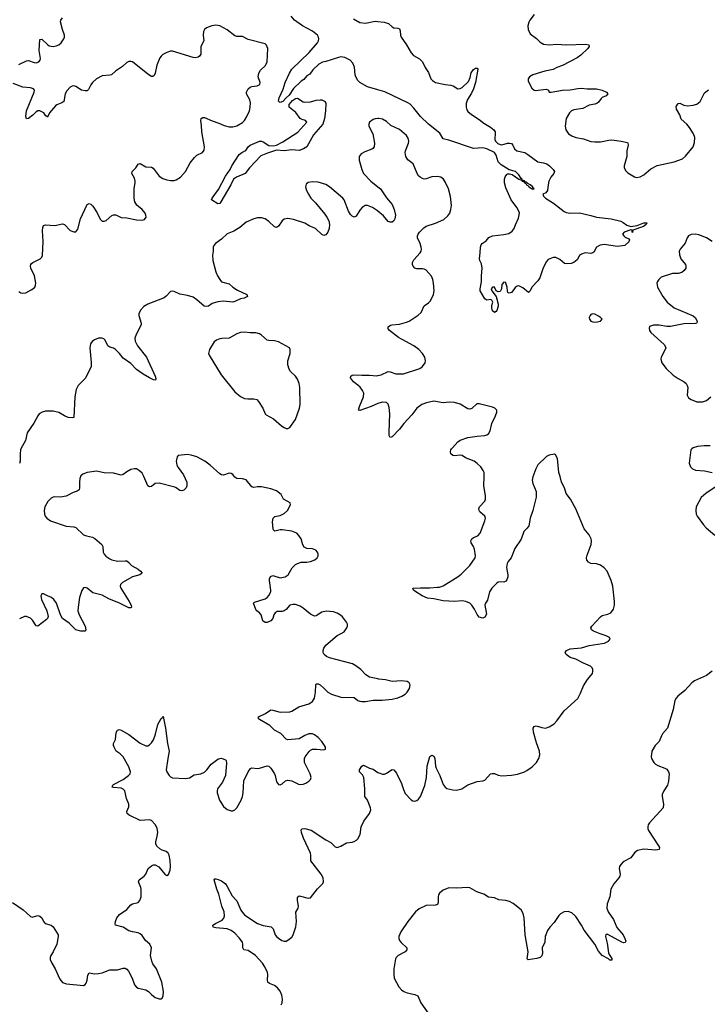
# Model space of a CAD drawing. Header units: inches. Extents: x 1308439 to 1441336, y 959892 to 1036309.
# Tile 122 of 167: x 1406218 to 1413479, y 984135 to 994534. Entities that reach past the tile are written whole.
import ezdxf

# ---------------------------------------------------------------- set-up
doc = ezdxf.new("R2010")
doc.units = ezdxf.units.IN
doc.header["$MEASUREMENT"] = 0
for name, color, linetype in [('B4908', 7, 'Continuous'), ('B4909', 7, 'Continuous'), ('B4918', 7, 'Continuous'), ('B4919', 7, 'Continuous')]:
    doc.layers.add(name, color=color, linetype=linetype)

msp = doc.modelspace()

# ---------------------------------------------------------------- linework, layer by layer
at = {"layer": 'B4908', "color": 6}
for points, elevation in [([(1406231, 990000), (1406225, 989990), (1406221, 989950), (1406223, 989870), (1406215, 989845)], 2700), ([(1410000, 987571), (1409910, 987591), (1409874, 987614), (1409820, 987670), (1409768, 987710), (1409732, 987730), (1409490, 987796), (1409457, 987810), (1409432, 987830), (1409422, 987850), (1409422, 987870), (1409430, 987896), (1409451, 987929), (1409570, 988030), (1409613, 988050), (1409643, 988070), (1409674, 988110), (1409680, 988130), (1409679, 988150), (1409668, 988170), (1409627, 988227), (1409606, 988246), (1409570, 988267), (1409530, 988281), (1409454, 988286), (1409410, 988276), (1409350, 988239), (1409330, 988236), (1409290, 988255), (1409210, 988319), (1409179, 988339), (1409130, 988357), (1409102, 988358), (1409070, 988350), (1409030, 988305), (1409010, 988289), (1408990, 988284), (1408938, 988282), (1408914, 988270), (1408902, 988250), (1408890, 988210), (1408870, 988185), (1408830, 988168), (1408810, 988167), (1408786, 988186), (1408767, 988250), (1408751, 988271), (1408723, 988290), (1408710, 988305), (1408688, 988372), (1408697, 988383), (1408810, 988418), (1408830, 988430), (1408850, 988454), (1408869, 988490), (1408871, 988510), (1408856, 988610), (1408857, 988630), (1408866, 988654), (1408890, 988664), (1408970, 988638), (1409021, 988650), (1409052, 988670), (1409095, 988745), (1409130, 988781), (1409150, 988792), (1409190, 988805), (1409250, 988804), (1409290, 988810), (1409335, 988830), (1409360, 988850), (1409370, 988870), (1409370, 988890), (1409363, 988910), (1409346, 988930), (1409310, 988945), (1409250, 988948), (1409222, 988962), (1409207, 988987), (1409191, 989051), (1409167, 989087), (1409143, 989110), (1409091, 989131), (1408990, 989146), (1408970, 989146), (1408911, 989131), (1408900, 989140), (1408894, 989154), (1408887, 989230), (1408894, 989270), (1408912, 989288), (1408970, 989299), (1409010, 989317), (1409045, 989350), (1409079, 989410), (1409075, 989430), (1409004, 989470), (1408978, 989518), (1408930, 989557), (1408870, 989580), (1408770, 989601), (1408730, 989602), (1408690, 989594), (1408670, 989600), (1408610, 989674), (1408570, 989686), (1408510, 989689), (1408490, 989704), (1408470, 989730), (1408450, 989741), (1408430, 989744), (1408370, 989725), (1408350, 989727), (1408330, 989737), (1408230, 989829), (1408172, 989870), (1408090, 989916), (1408030, 989936), (1407990, 989942), (1407890, 989930), (1407882, 989918), (1407873, 989887), (1407870, 989870), (1407876, 989830), (1407890, 989804), (1407947, 989727), (1407982, 989650), (1407984, 989610), (1407975, 989590), (1407950, 989566), (1407930, 989557), (1407910, 989562), (1407871, 989591), (1407857, 989597), (1407690, 989640), (1407650, 989634), (1407610, 989603), (1407590, 989599), (1407570, 989612), (1407530, 989708), (1407510, 989744), (1407484, 989770), (1407450, 989789), (1407430, 989792), (1407390, 989783), (1407350, 989760), (1407312, 989730), (1407290, 989725), (1407210, 989746), (1407110, 989749), (1407030, 989766), (1406929, 989751), (1406886, 989734), (1406865, 989715), (1406854, 989690), (1406849, 989651), (1406850, 989590), (1406844, 989570), (1406826, 989554), (1406781, 989539), (1406710, 989501), (1406650, 989491), (1406586, 989494), (1406570, 989492), (1406550, 989481), (1406515, 989445), (1406482, 989390), (1406475, 989350), (1406479, 989310), (1406487, 989290), (1406503, 989270), (1406542, 989242), (1406710, 989186), (1406790, 989179), (1406810, 989172), (1406890, 989095), (1406922, 989082), (1406986, 989070), (1407010, 989056), (1407084, 988990), (1407094, 988970), (1407100, 988910), (1407110, 988890), (1407129, 988869), (1407170, 988840), (1407190, 988830), (1407250, 988814), (1407330, 988820), (1407350, 988818), (1407370, 988802), (1407399, 988770), (1407470, 988730), (1407495, 988710), (1407510, 988690), (1407500, 988680), (1407488, 988672), (1407410, 988650), (1407302, 988590), (1407282, 988570), (1407279, 988550), (1407285, 988530), (1407374, 988390), (1407394, 988350), (1407398, 988330), (1407390, 988321), (1407370, 988324), (1407272, 988372), (1407158, 988418), (1407090, 988457), (1406990, 988481), (1406930, 988530), (1406910, 988537), (1406890, 988532), (1406874, 988506), (1406848, 988430), (1406834, 988330), (1406833, 988290), (1406846, 988250), (1406909, 988130), (1406916, 988090), (1406904, 988076), (1406865, 988075), (1406810, 988090), (1406741, 988161), (1406670, 988210), (1406648, 988248), (1406605, 988370), (1406578, 988410), (1406553, 988430), (1406513, 988450), (1406470, 988469), (1406450, 988470), (1406441, 988450), (1406447, 988410), (1406504, 988290), (1406517, 988230), (1406510, 988210), (1406500, 988200), (1406410, 988128), (1406390, 988133), (1406352, 988192), (1406330, 988213), (1406290, 988231), (1406270, 988231), (1406215, 988205)], 2800), ([(1406140, 985210), (1406254, 985134), (1406330, 985064), (1406350, 985057), (1406410, 985072), (1406430, 985066), (1406450, 985047), (1406470, 985008), (1406487, 984987), (1406550, 984970), (1406570, 984954), (1406623, 984870), (1406625, 984850), (1406610, 984770), (1406572, 984690), (1406547, 984650), (1406540, 984630), (1406540, 984610), (1406556, 984570), (1406592, 984510), (1406640, 984400), (1406670, 984366), (1406711, 984351), (1406890, 984335), (1406910, 984344), (1406921, 984359), (1406931, 984390), (1406937, 984443), (1406950, 984468), (1407010, 984458), (1407050, 984461), (1407090, 984469), (1407170, 984498), (1407250, 984500), (1407310, 984517), (1407330, 984516), (1407350, 984506), (1407366, 984486), (1407406, 984410), (1407430, 984342), (1407450, 984316), (1407470, 984306), (1407550, 984289), (1407579, 984270), (1407610, 984237), (1407650, 984207), (1407690, 984194), (1407710, 984193), (1407721, 984199), (1407734, 984226), (1407737, 984270), (1407720, 984370), (1407661, 984510), (1407623, 984563), (1407612, 984590), (1407599, 984650), (1407608, 984730), (1407592, 984770), (1407547, 984810), (1407510, 984861), (1407490, 984880), (1407470, 984890), (1407410, 984900), (1407371, 984911), (1407310, 984951), (1407230, 984970), (1407225, 984985), (1407228, 985010), (1407243, 985050), (1407270, 985083), (1407350, 985137), (1407393, 985187), (1407410, 985197), (1407467, 985210), (1407488, 985232), (1407499, 985270), (1407502, 985350), (1407498, 985370), (1407474, 985430), (1407478, 985450), (1407532, 985488), (1407550, 985508), (1407574, 985570), (1407610, 985599), (1407630, 985609), (1407650, 985609), (1407687, 985587), (1407750, 985509), (1407770, 985494), (1407790, 985505), (1407807, 985553), (1407811, 985589), (1407807, 985653), (1407795, 985710), (1407787, 985730), (1407765, 985750), (1407723, 985763), (1407696, 985776), (1407666, 985806), (1407655, 985830), (1407655, 985850), (1407671, 985910), (1407676, 985950), (1407670, 985994), (1407650, 986035), (1407610, 986076), (1407590, 986084), (1407490, 986077), (1407372, 986132), (1407354, 986150), (1407349, 986170), (1407370, 986221), (1407369, 986250), (1407344, 986310), (1407327, 986390), (1407310, 986409), (1407290, 986418), (1407210, 986424), (1407194, 986430), (1407200, 986450), (1407210, 986458), (1407310, 986509), (1407366, 986550), (1407383, 986570), (1407389, 986590), (1407370, 986644), (1407309, 986749), (1407280, 986780), (1407235, 986810), (1407214, 986850), (1407209, 986870), (1407210, 986890), (1407229, 986931), (1407235, 987005), (1407250, 987030), (1407270, 987036), (1407290, 987031), (1407370, 986983), (1407490, 986892), (1407550, 986866), (1407570, 986865), (1407590, 986875), (1407610, 986895), (1407630, 986927), (1407653, 986987), (1407677, 987090), (1407710, 987152), (1407721, 987159), (1407730, 987175), (1407734, 987174), (1407758, 987050), (1407778, 986890), (1407797, 986810), (1407781, 986730), (1407766, 986610), (1407771, 986590), (1407796, 986550), (1407810, 986536), (1407830, 986527), (1407970, 986520), (1408010, 986527), (1408061, 986559), (1408130, 986568), (1408170, 986588), (1408193, 986610), (1408239, 986670), (1408310, 986723), (1408330, 986732), (1408350, 986733), (1408390, 986718), (1408397, 986710), (1408402, 986682), (1408391, 986550), (1408360, 986480), (1408308, 986410), (1408302, 986390), (1408302, 986370), (1408329, 986290), (1408370, 986224), (1408410, 986191), (1408450, 986179), (1408470, 986179), (1408490, 986189), (1408510, 986210), (1408558, 986290), (1408571, 986330), (1408578, 986370), (1408586, 986494), (1408629, 986591), (1408656, 986624), (1408670, 986632), (1408730, 986627), (1408750, 986630), (1408830, 986654), (1408849, 986649), (1408870, 986628), (1408908, 986570), (1408917, 986550), (1408930, 986483), (1408950, 986457), (1408970, 986452), (1408990, 986464), (1409025, 986495), (1409050, 986504), (1409090, 986497), (1409170, 986456), (1409210, 986459), (1409238, 986470), (1409270, 986490), (1409288, 986510), (1409294, 986530), (1409284, 986570), (1409227, 986690), (1409225, 986730), (1409234, 986750), (1409275, 986805), (1409290, 986819), (1409310, 986828), (1409351, 986831), (1409430, 986821), (1409447, 986830), (1409446, 986850), (1409437, 986870), (1409410, 986909), (1409370, 986953), (1409330, 986981), (1409309, 986990), (1409270, 986990), (1409230, 986974), (1409170, 986940), (1409050, 986929), (1409030, 986937), (1408975, 986995), (1408910, 987030), (1408860, 987080), (1408750, 987142), (1408740, 987150), (1408740, 987170), (1408815, 987205), (1408870, 987244), (1408890, 987243), (1408970, 987220), (1409070, 987223), (1409090, 987230), (1409164, 987276), (1409270, 987308), (1409290, 987318), (1409310, 987332), (1409331, 987370), (1409343, 987430), (1409344, 987510), (1409350, 987521), (1409370, 987521), (1409390, 987509), (1409430, 987475), (1409471, 987431), (1409510, 987411), (1409610, 987378), (1409750, 987375), (1409790, 987344), (1409810, 987335), (1409830, 987332), (1409870, 987333), (1409950, 987347), (1410000, 987346)], 2800), ([(1408979, 984130), (1408990, 984150), (1408994, 984190), (1408987, 984230), (1408970, 984274), (1408941, 984310), (1408910, 984332), (1408854, 984354), (1408837, 984370), (1408834, 984390), (1408839, 984450), (1408835, 984470), (1408807, 984530), (1408781, 984570), (1408709, 984650), (1408630, 984702), (1408585, 984710), (1408575, 984730), (1408575, 984770), (1408570, 984790), (1408536, 984836), (1408490, 984886), (1408450, 984916), (1408410, 984931), (1408290, 984943), (1408260, 984950), (1408258, 984970), (1408286, 984990), (1408355, 985025), (1408374, 985046), (1408381, 985070), (1408376, 985110), (1408354, 985170), (1408319, 985299), (1408299, 985350), (1408270, 985451), (1408280, 985460), (1408290, 985461), (1408314, 985454), (1408350, 985440), (1408390, 985408), (1408410, 985379), (1408461, 985281), (1408510, 985228), (1408552, 985130), (1408570, 985103), (1408596, 985076), (1408730, 984987), (1408790, 984968), (1408874, 984954), (1408893, 984933), (1408914, 984870), (1408929, 984850), (1408950, 984833), (1408987, 984810), (1409010, 984802), (1409030, 984801), (1409050, 984811), (1409090, 984845), (1409105, 984870), (1409135, 984955), (1409142, 985010), (1409133, 985107), (1409159, 985150), (1409161, 985170), (1409150, 985230), (1409153, 985267), (1409170, 985280), (1409265, 985255), (1409290, 985261), (1409364, 985356), (1409418, 985410), (1409427, 985430), (1409423, 985470), (1409402, 985510), (1409291, 985650), (1409292, 985710), (1409289, 985730), (1409216, 985890), (1409194, 985950), (1409190, 985977), (1409200, 985990), (1409230, 985993), (1409294, 985974), (1409451, 985871), (1409505, 985845), (1409550, 985799), (1409570, 985791), (1409610, 985804), (1409670, 985841), (1409730, 985848), (1409750, 985855), (1409773, 985867), (1409790, 985883), (1409813, 985930), (1409823, 986010), (1409853, 986070), (1409912, 986150), (1409924, 986190), (1409921, 986210), (1409891, 986290), (1409863, 986330), (1409861, 986341), (1409864, 986410), (1409851, 986531), (1409837, 986557), (1409806, 986590), (1409805, 986610), (1409830, 986651), (1409850, 986662), (1409910, 986630), (1409950, 986617), (1410000, 986584)], 2700)]:
    msp.add_lwpolyline(points, dxfattribs=dict(at, elevation=elevation))
at = {"layer": 'B4909', "color": 6}
for points, elevation in [([(1406210, 994059), (1406290, 994101), (1406310, 994102), (1406370, 994081), (1406390, 994080), (1406418, 994090), (1406433, 994107), (1406436, 994124), (1406422, 994210), (1406430, 994324), (1406450, 994327), (1406510, 994272), (1406530, 994259), (1406570, 994251), (1406602, 994258), (1406631, 994269), (1406654, 994290), (1406682, 994330), (1406690, 994350), (1406691, 994370), (1406670, 994430), (1406650, 994510), (1406652, 994530), (1406668, 994552)], 2700), ([(1410000, 993793), (1409890, 993826), (1409810, 993869), (1409790, 993892), (1409769, 993930), (1409762, 993950), (1409752, 994032), (1409736, 994076), (1409707, 994107), (1409650, 994135), (1409610, 994141), (1409584, 994136), (1409450, 994092), (1409415, 994085), (1409377, 994063), (1409315, 994005), (1409280, 993960), (1409250, 993940), (1409217, 993903), (1409190, 993883), (1409110, 993806), (1409062, 993738), (1409030, 993710), (1408996, 993670), (1408970, 993658), (1408962, 993662), (1408952, 993672), (1408959, 993710), (1409000, 993800), (1409020, 993870), (1409066, 993970), (1409093, 994010), (1409273, 994187), (1409362, 994290), (1409373, 994310), (1409376, 994330), (1409373, 994350), (1409363, 994370), (1409311, 994411), (1409204, 994470), (1409118, 994530), (1409085, 994570)], 2600), ([(1406210, 991663), (1406230, 991650), (1406250, 991644), (1406282, 991650), (1406340, 991680), (1406358, 991690), (1406377, 991710), (1406386, 991730), (1406387, 991753), (1406375, 991830), (1406336, 991910), (1406330, 991930), (1406335, 991950), (1406342, 991958), (1406357, 991970), (1406433, 992007), (1406450, 992027), (1406457, 992043), (1406467, 992190), (1406457, 992303), (1406462, 992338), (1406470, 992359), (1406491, 992369), (1406590, 992360), (1406670, 992379), (1406691, 992371), (1406750, 992309), (1406790, 992292), (1406810, 992295), (1406830, 992320), (1406860, 992430), (1406926, 992574), (1406930, 992582), (1406950, 992591), (1406970, 992584), (1406990, 992563), (1407035, 992495), (1407066, 992426), (1407090, 992407), (1407110, 992406), (1407130, 992414), (1407190, 992467), (1407210, 992474), (1407233, 992473), (1407290, 992446), (1407350, 992443), (1407450, 992419), (1407510, 992416), (1407535, 992425), (1407553, 992450), (1407551, 992470), (1407543, 992490), (1407512, 992530), (1407454, 992574), (1407434, 992610), (1407428, 992650), (1407428, 992750), (1407438, 992810), (1407438, 992830), (1407430, 992859), (1407401, 992910), (1407407, 992930), (1407445, 992970), (1407470, 993009), (1407490, 993015), (1407550, 992980), (1407610, 992975), (1407627, 992967), (1407690, 992882), (1407730, 992858), (1407770, 992842), (1407810, 992835), (1407850, 992835), (1407870, 992841), (1407915, 992870), (1407970, 992931), (1408019, 993021), (1408062, 993078), (1408090, 993104), (1408148, 993132), (1408165, 993155), (1408169, 993190), (1408142, 993350), (1408138, 993418), (1408129, 993470), (1408133, 993490), (1408150, 993502), (1408170, 993502), (1408250, 993464), (1408321, 993441), (1408376, 993416), (1408430, 993403), (1408470, 993404), (1408510, 993414), (1408571, 993449), (1408592, 993470), (1408618, 993510), (1408644, 993570), (1408653, 993610), (1408655, 993655), (1408649, 993689), (1408613, 993750), (1408613, 993770), (1408630, 993803), (1408650, 993822), (1408670, 993828), (1408726, 993834), (1408752, 993850), (1408756, 993870), (1408737, 993930), (1408742, 993970), (1408759, 994001), (1408814, 994050), (1408832, 994090), (1408837, 994230), (1408825, 994265), (1408810, 994280), (1408630, 994325), (1408570, 994357), (1408510, 994358), (1408490, 994364), (1408410, 994427), (1408330, 994469), (1408290, 994476), (1408248, 994470), (1408191, 994449), (1408169, 994430), (1408158, 994410), (1408155, 994370), (1408163, 994310), (1408132, 994250), (1408130, 994170), (1408118, 994150), (1408103, 994137), (1408070, 994130), (1408050, 994133), (1407830, 994202), (1407810, 994203), (1407771, 994189), (1407730, 994168), (1407710, 994150), (1407698, 994130), (1407665, 994055), (1407650, 993970), (1407636, 993944), (1407625, 993935), (1407610, 993934), (1407570, 993957), (1407410, 994089), (1407390, 994094), (1407370, 994092), (1407350, 994081), (1407302, 994038), (1407229, 993990), (1407187, 993953), (1407170, 993947), (1407090, 993940), (1407030, 993909), (1406988, 993872), (1406970, 993847), (1406945, 993795), (1406930, 993783), (1406910, 993781), (1406872, 993790), (1406810, 993828), (1406790, 993834), (1406770, 993833), (1406750, 993822), (1406717, 993783), (1406699, 993750), (1406682, 993670), (1406664, 993656), (1406610, 993635), (1406596, 993624), (1406532, 993550), (1406510, 993506), (1406490, 993522), (1406471, 993550), (1406430, 993571), (1406410, 993570), (1406390, 993560), (1406355, 993525), (1406310, 993492), (1406290, 993487), (1406281, 993510), (1406288, 993570), (1406371, 993770), (1406375, 993790), (1406364, 993804), (1406333, 993813), (1406250, 993822), (1406150, 993860)], 2700), ([(1409742, 994542), (1409810, 994504), (1409870, 994496), (1409970, 994518), (1410000, 994515)], 2600), ([(1410000, 993490), (1409973, 993487), (1409950, 993479), (1409912, 993450), (1409905, 993430), (1409904, 993410), (1409946, 993330), (1409966, 993230), (1409961, 993190), (1409947, 993173), (1409935, 993165), (1409862, 993138), (1409824, 993116), (1409804, 993090), (1409802, 993050), (1409830, 992950), (1409848, 992910), (1409927, 992830), (1410000, 992769)], 2700), ([(1410000, 992513), (1409996, 992516), (1409942, 992550), (1409890, 992572), (1409866, 992570), (1409834, 992550), (1409810, 992521), (1409770, 992458), (1409750, 992450), (1409730, 992458), (1409710, 992477), (1409690, 992510), (1409644, 992630), (1409631, 992650), (1409489, 992770), (1409450, 992794), (1409370, 992818), (1409310, 992822), (1409265, 992815), (1409243, 992797), (1409236, 992770), (1409246, 992730), (1409266, 992690), (1409292, 992650), (1409340, 992600), (1409441, 992481), (1409462, 992450), (1409481, 992410), (1409488, 992370), (1409487, 992330), (1409470, 992290), (1409450, 992261), (1409430, 992256), (1409410, 992267), (1409341, 992330), (1409276, 992356), (1409230, 992384), (1409110, 992422), (1409050, 992434), (1409012, 992428), (1408989, 992411), (1408950, 992355), (1408930, 992340), (1408910, 992346), (1408850, 992401), (1408810, 992429), (1408770, 992442), (1408730, 992442), (1408690, 992432), (1408610, 992397), (1408541, 992339), (1408478, 992302), (1408410, 992273), (1408350, 992216), (1408285, 992170), (1408268, 992150), (1408262, 992130), (1408262, 992090), (1408254, 992046), (1408256, 991990), (1408289, 991870), (1408306, 991830), (1408330, 991789), (1408350, 991767), (1408430, 991744), (1408470, 991710), (1408518, 991678), (1408618, 991630), (1408624, 991610), (1408587, 991593), (1408550, 991585), (1408490, 991557), (1408470, 991552), (1408370, 991562), (1408310, 991555), (1408250, 991537), (1408210, 991510), (1408190, 991504), (1408166, 991510), (1408090, 991576), (1408050, 991602), (1407990, 991622), (1407910, 991635), (1407850, 991664), (1407830, 991668), (1407810, 991662), (1407765, 991615), (1407742, 991598), (1407570, 991528), (1407530, 991504), (1407497, 991470), (1407477, 991430), (1407477, 991410), (1407502, 991330), (1407499, 991310), (1407446, 991210), (1407435, 991170), (1407437, 991137), (1407461, 991090), (1407555, 990970), (1407647, 990770), (1407655, 990745), (1407652, 990728), (1407630, 990730), (1407590, 990750), (1407520, 990790), (1407450, 990838), (1407390, 990903), (1407310, 990960), (1407270, 991010), (1407230, 991050), (1407210, 991065), (1407170, 991077), (1407150, 991090), (1407119, 991150), (1407105, 991165), (1407090, 991172), (1407050, 991170), (1407007, 991153), (1406984, 991136), (1406965, 991110), (1406957, 991070), (1406974, 990914), (1406974, 990870), (1406911, 990749), (1406835, 990670), (1406814, 990630), (1406801, 990550), (1406788, 990332), (1406772, 990328), (1406730, 990333), (1406690, 990350), (1406630, 990386), (1406570, 990398), (1406490, 990400), (1406455, 990390), (1406425, 990370), (1406408, 990350), (1406366, 990274), (1406296, 990170), (1406278, 990090), (1406231, 990000)], 2700), ([(1410000, 990481), (1409930, 990449), (1409810, 990406), (1409797, 990410), (1409806, 990450), (1409850, 990550), (1409852, 990590), (1409838, 990618), (1409812, 990652), (1409790, 990675), (1409743, 990710), (1409712, 990750), (1409715, 990770), (1409730, 990780), (1409750, 990784), (1409830, 990778), (1409910, 990781), (1409990, 990774), (1410000, 990776)], 2700)]:
    msp.add_lwpolyline(points, dxfattribs=dict(at, elevation=elevation))
for points, elevation in [([(1409224, 993664), (1409290, 993666), (1409350, 993684), (1409390, 993687), (1409410, 993686), (1409443, 993670), (1409451, 993650), (1409448, 993570), (1409436, 993490), (1409418, 993430), (1409321, 993319), (1409249, 993191), (1409215, 993170), (1409170, 993152), (1409090, 993159), (1409010, 993150), (1408930, 993155), (1408834, 993126), (1408764, 993096), (1408644, 992970), (1408599, 992910), (1408508, 992872), (1408477, 992850), (1408448, 992790), (1408343, 992610), (1408330, 992592), (1408310, 992588), (1408244, 992630), (1408250, 992650), (1408318, 992742), (1408390, 992883), (1408441, 992950), (1408458, 992990), (1408537, 993110), (1408562, 993130), (1408606, 993154), (1408629, 993190), (1408650, 993207), (1408750, 993250), (1408770, 993251), (1408790, 993245), (1408850, 993206), (1408897, 993203), (1408930, 993210), (1408996, 993244), (1409154, 993346), (1409250, 993450), (1409236, 993470), (1409199, 993479), (1409180, 993490), (1409135, 993555), (1409062, 993610), (1409063, 993637), (1409098, 993682), (1409130, 993703), (1409150, 993706), (1409210, 993666)], 2600), ([(1408590, 991235), (1408550, 991229), (1408510, 991215), (1408430, 991171), (1408352, 991168), (1408330, 991163), (1408296, 991150), (1408270, 991130), (1408222, 991050), (1408213, 991010), (1408220, 990990), (1408344, 990784), (1408490, 990605), (1408550, 990556), (1408590, 990533), (1408628, 990528), (1408691, 990531), (1408722, 990522), (1408741, 990501), (1408784, 990430), (1408811, 990371), (1408821, 990361), (1408897, 990317), (1408984, 990244), (1409010, 990227), (1409030, 990217), (1409050, 990216), (1409070, 990227), (1409130, 990313), (1409174, 990430), (1409180, 990470), (1409175, 990650), (1409168, 990690), (1409150, 990736), (1409130, 990770), (1409079, 990819), (1409063, 990843), (1409048, 990890), (1409048, 990932), (1409074, 991010), (1409075, 991050), (1409066, 991070), (1408952, 991132), (1408910, 991142), (1408850, 991144), (1408830, 991151), (1408770, 991203), (1408750, 991216), (1408710, 991228), (1408650, 991227)], 2800)]:
    msp.add_lwpolyline(points, close=True, dxfattribs=dict(at, elevation=elevation))
at = {"layer": 'B4918', "color": 6}
for points, elevation in [([(1410000, 986584), (1410010, 986578), (1410050, 986564), (1410070, 986566), (1410090, 986575), (1410150, 986614), (1410170, 986611), (1410196, 986576), (1410248, 986468), (1410270, 986404), (1410290, 986363), (1410350, 986296), (1410370, 986284), (1410390, 986280), (1410410, 986286), (1410430, 986300), (1410450, 986329), (1410495, 986445), (1410515, 986530), (1410522, 986650), (1410549, 986751), (1410570, 986768), (1410590, 986756), (1410602, 986730), (1410610, 986650), (1410615, 986630), (1410654, 986550), (1410690, 986455), (1410710, 986430), (1410730, 986416), (1410790, 986400), (1410830, 986398), (1410886, 986410), (1410950, 986453), (1411050, 986487), (1411110, 986496), (1411130, 986504), (1411190, 986569), (1411206, 986574), (1411230, 986573), (1411270, 986556), (1411310, 986548), (1411410, 986555), (1411474, 986566), (1411547, 986590), (1411574, 986606), (1411630, 986644), (1411677, 986690), (1411700, 986730), (1411710, 986770), (1411707, 986810), (1411675, 986895), (1411643, 987010), (1411640, 987050), (1411649, 987070), (1411670, 987076), (1411730, 987057), (1411770, 987051), (1411810, 987064), (1411862, 987098), (1411890, 987128), (1411966, 987234), (1412110, 987365), (1412139, 987421), (1412170, 987497), (1412214, 987566), (1412254, 987610), (1412266, 987630), (1412270, 987650), (1412269, 987670), (1412262, 987690), (1412247, 987707), (1412170, 987737), (1412090, 987779), (1412030, 987798), (1411987, 987830), (1411979, 987850), (1411993, 987870), (1412032, 987888), (1412150, 987901), (1412230, 987926), (1412370, 987944), (1412395, 987950), (1412436, 987970), (1412452, 987990), (1412445, 988010), (1412410, 988027), (1412347, 988047), (1412277, 988077), (1412256, 988090), (1412248, 988110), (1412260, 988130), (1412350, 988229), (1412370, 988240), (1412430, 988254), (1412459, 988270), (1412487, 988310), (1412498, 988350), (1412500, 988390), (1412481, 988550), (1412464, 988610), (1412423, 988710), (1412390, 988745), (1412350, 988772), (1412310, 988787), (1412250, 988790), (1412224, 988804), (1412207, 988827), (1412205, 988850), (1412210, 988878), (1412253, 988990), (1412257, 989030), (1412252, 989050), (1412232, 989092), (1412178, 989158), (1412090, 989367), (1412034, 989470), (1411989, 989530), (1411971, 989590), (1411939, 989650), (1411926, 989710), (1411912, 989750), (1411898, 989898), (1411877, 989937), (1411865, 989945), (1411810, 989935), (1411781, 989919), (1411690, 989831), (1411668, 989790), (1411635, 989705), (1411630, 989670), (1411636, 989636), (1411671, 989551), (1411671, 989490), (1411638, 989350), (1411609, 989270), (1411595, 989190), (1411577, 989163), (1411543, 989130), (1411512, 989048), (1411447, 988950), (1411409, 988851), (1411375, 988810), (1411365, 988790), (1411358, 988750), (1411373, 988670), (1411373, 988650), (1411361, 988619), (1411350, 988603), (1411330, 988594), (1411290, 988597), (1411270, 988593), (1411256, 988584), (1411205, 988530), (1411180, 988490), (1411157, 988403), (1411137, 988370), (1411131, 988350), (1411146, 988254), (1411130, 988223), (1411107, 988213), (1411070, 988223), (1411050, 988251), (1411022, 988310), (1410993, 988350), (1410970, 988371), (1410930, 988391), (1410890, 988398), (1410810, 988390), (1410690, 988395), (1410590, 988417), (1410523, 988423), (1410468, 988448), (1410400, 988490), (1410377, 988510), (1410370, 988530), (1410450, 988535), (1410550, 988532), (1410630, 988539), (1410650, 988541), (1410690, 988556), (1410847, 988653), (1410881, 988679), (1410970, 988768), (1411027, 988850), (1411030, 988870), (1411021, 988941), (1411010, 988970), (1410985, 989010), (1410982, 989030), (1410992, 989050), (1411010, 989064), (1411056, 989084), (1411082, 989110), (1411130, 989241), (1411136, 989270), (1411131, 989291), (1411077, 989337), (1411069, 989350), (1411066, 989370), (1411073, 989390), (1411129, 989450), (1411138, 989470), (1411138, 989510), (1411120, 989610), (1411124, 989710), (1411122, 989750), (1411113, 989773), (1411088, 989810), (1411050, 989847), (1411018, 989870), (1410927, 989907), (1410890, 989930), (1410870, 989933), (1410810, 989926), (1410791, 989931), (1410772, 989950), (1410767, 989970), (1410772, 989990), (1410778, 990000)], 2700), ([(1413316, 990000), (1413306, 989990), (1413289, 989850), (1413303, 989810), (1413323, 989790), (1413356, 989776), (1413450, 989769), (1413530, 989752)], 2700), ([(1413562, 989598), (1413462, 989530), (1413413, 989487), (1413363, 989390), (1413359, 989350), (1413363, 989310), (1413372, 989290), (1413438, 989198), (1413466, 989166), (1413560, 989090)], 2700), ([(1413530, 987653), (1413471, 987609), (1413345, 987550), (1413314, 987530), (1413243, 987450), (1413167, 987390), (1413149, 987370), (1413137, 987343), (1413117, 987250), (1413059, 987050), (1413007, 986990), (1412994, 986970), (1412972, 986910), (1412927, 986870), (1412892, 986810), (1412887, 986750), (1412891, 986730), (1412913, 986690), (1412932, 986672), (1412957, 986657), (1413030, 986630), (1413050, 986618), (1413070, 986592), (1413075, 986570), (1413068, 986492), (1413058, 986450), (1413021, 986390), (1413003, 986350), (1413001, 986330), (1413018, 986250), (1413012, 986210), (1412868, 986050), (1412855, 986030), (1412851, 986010), (1412852, 985990), (1412859, 985970), (1412963, 985810), (1412973, 985790), (1412970, 985770), (1412936, 985764), (1412810, 985773), (1412742, 985758), (1412710, 985736), (1412670, 985681), (1412590, 985640), (1412567, 985613), (1412553, 985590), (1412549, 985570), (1412558, 985510), (1412556, 985490), (1412546, 985470), (1412492, 985408), (1412459, 985350), (1412451, 985270), (1412423, 985197), (1412418, 985150), (1412433, 985110), (1412490, 985030), (1412525, 984945), (1412589, 984870), (1412609, 984830), (1412618, 984802), (1412613, 984787), (1412594, 984786), (1412578, 984790), (1412430, 984874), (1412408, 984872), (1412403, 984850), (1412422, 984782), (1412437, 984677), (1412442, 984662), (1412470, 984620), (1412470, 984601), (1412450, 984603), (1412436, 984616), (1412370, 984651), (1412350, 984671), (1412330, 984696), (1412293, 984770), (1412177, 984917), (1412149, 984970), (1412090, 985061), (1412050, 985101), (1412010, 985116), (1411969, 985110), (1411930, 985090), (1411910, 985073), (1411862, 984998), (1411815, 984950), (1411790, 984915), (1411768, 984852), (1411764, 984790), (1411736, 984730), (1411737, 984670), (1411733, 984647), (1411713, 984630), (1411680, 984620), (1411586, 984606), (1411576, 984616), (1411586, 984690), (1411555, 984870), (1411546, 985050), (1411535, 985095), (1411512, 985132), (1411430, 985199), (1411390, 985221), (1411350, 985233), (1411277, 985237), (1411230, 985258), (1411170, 985268), (1411118, 985298), (1411044, 985324), (1410970, 985364), (1410950, 985370), (1410830, 985363), (1410750, 985365), (1410690, 985341), (1410652, 985310), (1410642, 985290), (1410637, 985270), (1410636, 985210), (1410630, 985190), (1410610, 985183), (1410510, 985179), (1410435, 985145), (1410396, 985110), (1410316, 985010), (1410241, 984899), (1410220, 984850), (1410220, 984830), (1410228, 984810), (1410247, 984787), (1410306, 984730), (1410306, 984710), (1410287, 984690), (1410214, 984650), (1410194, 984630), (1410186, 984614), (1410169, 984510), (1410167, 984450), (1410173, 984410), (1410220, 984320), (1410248, 984288), (1410276, 984270), (1410310, 984256), (1410390, 984240), (1410423, 984223), (1410455, 984150), (1410537, 984030)], 2700), ([(1410000, 987346), (1410046, 987346), (1410150, 987358), (1410210, 987373), (1410254, 987390), (1410290, 987410), (1410311, 987430), (1410333, 987470), (1410341, 987510), (1410332, 987530), (1410310, 987543), (1410250, 987551), (1410150, 987546), (1410081, 987561), (1410010, 987569), (1410000, 987571)], 2800)]:
    msp.add_lwpolyline(points, dxfattribs=dict(at, elevation=elevation))
at = {"layer": 'B4919', "color": 6}
for points, elevation in [([(1411651, 994590), (1411606, 994530), (1411593, 994507), (1411582, 994470), (1411586, 994430), (1411610, 994386), (1411674, 994334), (1411715, 994295), (1411750, 994277), (1411810, 994269), (1411890, 994274), (1411989, 994269), (1412195, 994275), (1412227, 994267), (1412231, 994250), (1412216, 994230), (1412142, 994158), (1412106, 994130), (1411950, 994049), (1411890, 994030), (1411850, 994009), (1411764, 993990), (1411637, 993950), (1411602, 993930), (1411588, 993910), (1411589, 993889), (1411604, 993850), (1411627, 993810), (1411649, 993790), (1411666, 993786), (1411779, 993799), (1411803, 993790), (1411810, 993770), (1411829, 993769), (1411951, 993789), (1412030, 993793), (1412110, 993808), (1412150, 993809), (1412210, 993804), (1412310, 993803), (1412368, 993788), (1412413, 993770), (1412430, 993750), (1412410, 993730), (1412370, 993712), (1412358, 993702), (1412330, 993663), (1412312, 993648), (1412290, 993640), (1412230, 993631), (1412164, 993596), (1412070, 993582), (1412044, 993570), (1412023, 993550), (1411987, 993490), (1411979, 993410), (1411986, 993370), (1412013, 993330), (1412050, 993306), (1412091, 993291), (1412170, 993277), (1412250, 993249), (1412290, 993244), (1412350, 993245), (1412438, 993262), (1412470, 993264), (1412570, 993252), (1412636, 993236), (1412641, 993230), (1412645, 993210), (1412629, 993150), (1412629, 993090), (1412600, 992990), (1412602, 992970), (1412619, 992939), (1412638, 992918), (1412710, 992873), (1412730, 992867), (1412770, 992874), (1412810, 992895), (1412882, 992958), (1412950, 992994), (1413130, 993031), (1413216, 993064), (1413250, 993093), (1413328, 993192), (1413344, 993236), (1413349, 993290), (1413334, 993330), (1413290, 993397), (1413262, 993430), (1413203, 993483), (1413188, 993530), (1413152, 993590), (1413150, 993617), (1413170, 993650), (1413190, 993651), (1413230, 993631), (1413270, 993625), (1413330, 993630), (1413370, 993643), (1413405, 993670), (1413450, 993760), (1413490, 993794)], 2700), ([(1410000, 994515), (1410068, 994508), (1410112, 994492), (1410150, 994459), (1410170, 994449), (1410210, 994446), (1410230, 994439), (1410237, 994417), (1410240, 994370), (1410246, 994350), (1410304, 994270), (1410350, 994184), (1410376, 994156), (1410439, 994119), (1410473, 994090), (1410500, 994030), (1410535, 993975), (1410560, 993910), (1410576, 993890), (1410610, 993871), (1410710, 993849), (1410770, 993842), (1410794, 993834), (1410844, 993804), (1410870, 993806), (1410890, 993817), (1410958, 993882), (1410976, 993924), (1410987, 993973), (1411010, 994008), (1411030, 994021), (1411050, 994021), (1411054, 994010), (1411030, 993870), (1411010, 993804), (1410990, 993758), (1410947, 993690), (1410932, 993650), (1410931, 993610), (1410941, 993581), (1410950, 993566), (1410990, 993533), (1411070, 993481), (1411120, 993440), (1411190, 993399), (1411226, 993370), (1411239, 993350), (1411240, 993340), (1411235, 993270), (1411243, 993250), (1411266, 993226), (1411290, 993216), (1411310, 993213), (1411370, 993230), (1411390, 993231), (1411410, 993225), (1411425, 993210), (1411442, 993170), (1411467, 993150), (1411551, 993130), (1411585, 993110), (1411690, 993033), (1411750, 993022), (1411785, 993010), (1411813, 992990), (1411851, 992950), (1411865, 992930), (1411859, 992910), (1411828, 992872), (1411807, 992830), (1411797, 992790), (1411790, 992730), (1411774, 992706), (1411742, 992690), (1411749, 992670), (1411771, 992650), (1411856, 992596), (1411969, 992509), (1411990, 992498), (1412030, 992491), (1412130, 992494), (1412250, 992467), (1412310, 992447), (1412465, 992430), (1412565, 992405), (1412590, 992393), (1412630, 992364), (1412670, 992351), (1412738, 992362), (1412809, 992390), (1412839, 992390), (1412832, 992370), (1412805, 992350), (1412692, 992310), (1412690, 992288), (1412686, 992290), (1412686, 992310), (1412670, 992314), (1412601, 992290), (1412585, 992270), (1412596, 992250), (1412610, 992236), (1412650, 992221), (1412656, 992210), (1412650, 992188), (1412607, 992150), (1412530, 992140), (1412390, 992158), (1412348, 992152), (1412310, 992133), (1412281, 992079), (1412270, 992070), (1412250, 992066), (1412190, 992071), (1412150, 992058), (1412130, 992042), (1412103, 991997), (1412070, 991970), (1412041, 991959), (1411990, 991956), (1411970, 991959), (1411921, 992001), (1411881, 992021), (1411850, 992022), (1411800, 992000), (1411780, 991980), (1411747, 991913), (1411710, 991806), (1411690, 991776), (1411627, 991710), (1411610, 991669), (1411590, 991654), (1411530, 991703), (1411490, 991723), (1411470, 991721), (1411450, 991705), (1411437, 991683), (1411410, 991654), (1411385, 991645), (1411374, 991654), (1411370, 991666), (1411367, 991710), (1411353, 991753), (1411350, 991759), (1411330, 991762), (1411310, 991738), (1411304, 991690), (1411290, 991664), (1411270, 991661), (1411249, 991669), (1411230, 991708), (1411210, 991709), (1411196, 991690), (1411202, 991670), (1411250, 991610), (1411269, 991529), (1411269, 991510), (1411256, 991464), (1411250, 991453), (1411230, 991442), (1411210, 991458), (1411202, 991490), (1411204, 991516), (1411214, 991550), (1411204, 991570), (1411190, 991580), (1411150, 991572), (1411130, 991586), (1411082, 991670), (1411079, 991690), (1411095, 991765), (1411093, 991830), (1411101, 991910), (1411095, 991955), (1411076, 991990), (1411072, 992010), (1411082, 992070), (1411085, 992130), (1411090, 992155), (1411102, 992170), (1411142, 992198), (1411173, 992233), (1411210, 992251), (1411330, 992265), (1411383, 992277), (1411419, 992301), (1411440, 992330), (1411452, 992368), (1411484, 992436), (1411494, 992490), (1411489, 992510), (1411469, 992550), (1411406, 992630), (1411350, 992758), (1411339, 992810), (1411338, 992850), (1411345, 992875), (1411362, 992898), (1411370, 992905), (1411390, 992907), (1411418, 992898), (1411490, 992849), (1411520, 992840), (1411524, 992850), (1411515, 992855), (1411490, 992897), (1411453, 992930), (1411388, 992948), (1411302, 993002), (1411272, 993032), (1411250, 993104), (1411230, 993130), (1411152, 993170), (1411110, 993180), (1411010, 993173), (1410750, 993261), (1410690, 993275), (1410655, 993335), (1410533, 993430), (1410450, 993513), (1410380, 993600), (1410340, 993640), (1410317, 993657), (1410072, 993772), (1410000, 993793)], 2600), ([(1410000, 990776), (1410036, 990784), (1410110, 990819), (1410130, 990816), (1410190, 990792), (1410270, 990795), (1410442, 990850), (1410470, 990870), (1410498, 990910), (1410503, 990930), (1410495, 990970), (1410470, 991010), (1410433, 991050), (1410381, 991090), (1410255, 991155), (1410219, 991179), (1410124, 991250), (1410109, 991270), (1410109, 991290), (1410132, 991308), (1410148, 991312), (1410230, 991320), (1410301, 991339), (1410330, 991351), (1410427, 991413), (1410458, 991442), (1410489, 991511), (1410536, 991544), (1410556, 991564), (1410586, 991630), (1410593, 991670), (1410589, 991750), (1410582, 991790), (1410566, 991826), (1410510, 991888), (1410490, 991900), (1410470, 991904), (1410410, 991901), (1410390, 991908), (1410372, 991932), (1410366, 991950), (1410367, 991970), (1410381, 991999), (1410445, 992070), (1410457, 992090), (1410461, 992110), (1410459, 992130), (1410447, 992170), (1410419, 992230), (1410417, 992250), (1410424, 992270), (1410439, 992290), (1410484, 992336), (1410510, 992354), (1410610, 992386), (1410695, 992425), (1410739, 992461), (1410760, 992490), (1410772, 992530), (1410779, 992570), (1410767, 992667), (1410746, 992746), (1410715, 992815), (1410692, 992850), (1410664, 992870), (1410630, 992879), (1410570, 992873), (1410510, 992853), (1410490, 992851), (1410470, 992856), (1410447, 992870), (1410430, 992886), (1410415, 992910), (1410373, 993010), (1410315, 993055), (1410295, 993090), (1410290, 993130), (1410292, 993150), (1410324, 993230), (1410328, 993250), (1410321, 993281), (1410301, 993310), (1410230, 993375), (1410137, 993417), (1410090, 993457), (1410050, 993482), (1410009, 993491), (1410000, 993490)], 2700), ([(1410000, 992769), (1410027, 992747), (1410091, 992651), (1410150, 992583), (1410173, 992530), (1410185, 992470), (1410180, 992430), (1410167, 992410), (1410150, 992397), (1410130, 992394), (1410110, 992403), (1410061, 992461), (1410000, 992513)], 2700), ([(1413531, 992190), (1413472, 992230), (1413390, 992261), (1413350, 992268), (1413310, 992264), (1413281, 992250), (1413267, 992230), (1413245, 992175), (1413191, 992110), (1413182, 992090), (1413185, 992050), (1413200, 992010), (1413247, 991950), (1413254, 991930), (1413251, 991910), (1413236, 991884), (1413210, 991863), (1413170, 991855), (1413110, 991853), (1412990, 991813), (1412966, 991790), (1412953, 991770), (1412945, 991750), (1412953, 991710), (1413008, 991610), (1413055, 991550), (1413130, 991492), (1413330, 991406), (1413352, 991390), (1413372, 991350), (1413370, 991330), (1413356, 991324), (1413230, 991323), (1413090, 991293), (1413050, 991292), (1412970, 991308), (1412912, 991308), (1412870, 991292), (1412865, 991275), (1412869, 991250), (1412881, 991230), (1413022, 991102), (1413038, 991078), (1413040, 991070), (1413035, 991050), (1412993, 990970), (1412989, 990949), (1412998, 990910), (1413043, 990850), (1413120, 990780), (1413170, 990743), (1413233, 990710), (1413256, 990690), (1413268, 990670), (1413273, 990650), (1413268, 990570), (1413282, 990542), (1413310, 990521), (1413370, 990499), (1413430, 990499), (1413470, 990511), (1413518, 990550)], 2700), ([(1410778, 990000), (1410787, 990013), (1410845, 990075), (1410870, 990092), (1410950, 990122), (1411050, 990137), (1411130, 990142), (1411151, 990149), (1411170, 990161), (1411187, 990193), (1411204, 990270), (1411244, 990350), (1411255, 990390), (1411255, 990410), (1411236, 990430), (1411210, 990441), (1411070, 990478), (1411044, 990476), (1410991, 990429), (1410970, 990422), (1410950, 990425), (1410870, 990474), (1410810, 990492), (1410754, 990494), (1410690, 990489), (1410590, 990504), (1410512, 990488), (1410465, 990470), (1410410, 990430), (1410359, 990361), (1410274, 990270), (1410228, 990210), (1410150, 990128), (1410130, 990122), (1410121, 990141), (1410118, 990178), (1410126, 990370), (1410119, 990439), (1410110, 990472), (1410090, 990491), (1410050, 990496), (1410010, 990485), (1410000, 990481)], 2700), ([(1413510, 990034), (1413446, 990034), (1413374, 990026), (1413328, 990012), (1413316, 990000)], 2700)]:
    msp.add_lwpolyline(points, dxfattribs=dict(at, elevation=elevation))
for points, elevation in [([(1411521, 992839), (1411524, 992830), (1411535, 992825), (1411546, 992826), (1411548, 992810), (1411563, 992803), (1411568, 992790), (1411583, 992783), (1411590, 992774), (1411593, 992773), (1411593, 992770), (1411630, 992748), (1411650, 992749), (1411637, 992757), (1411636, 992770), (1411610, 992791), (1411584, 992804), (1411570, 992817), (1411557, 992817), (1411550, 992831)], 2600), ([(1412270, 991428), (1412250, 991421), (1412242, 991410), (1412233, 991390), (1412235, 991370), (1412249, 991349), (1412270, 991342), (1412302, 991338), (1412350, 991350), (1412368, 991370), (1412352, 991390), (1412330, 991404), (1412290, 991423)], 2700)]:
    msp.add_lwpolyline(points, close=True, dxfattribs=dict(at, elevation=elevation))

doc.saveas('drawing.dxf')
